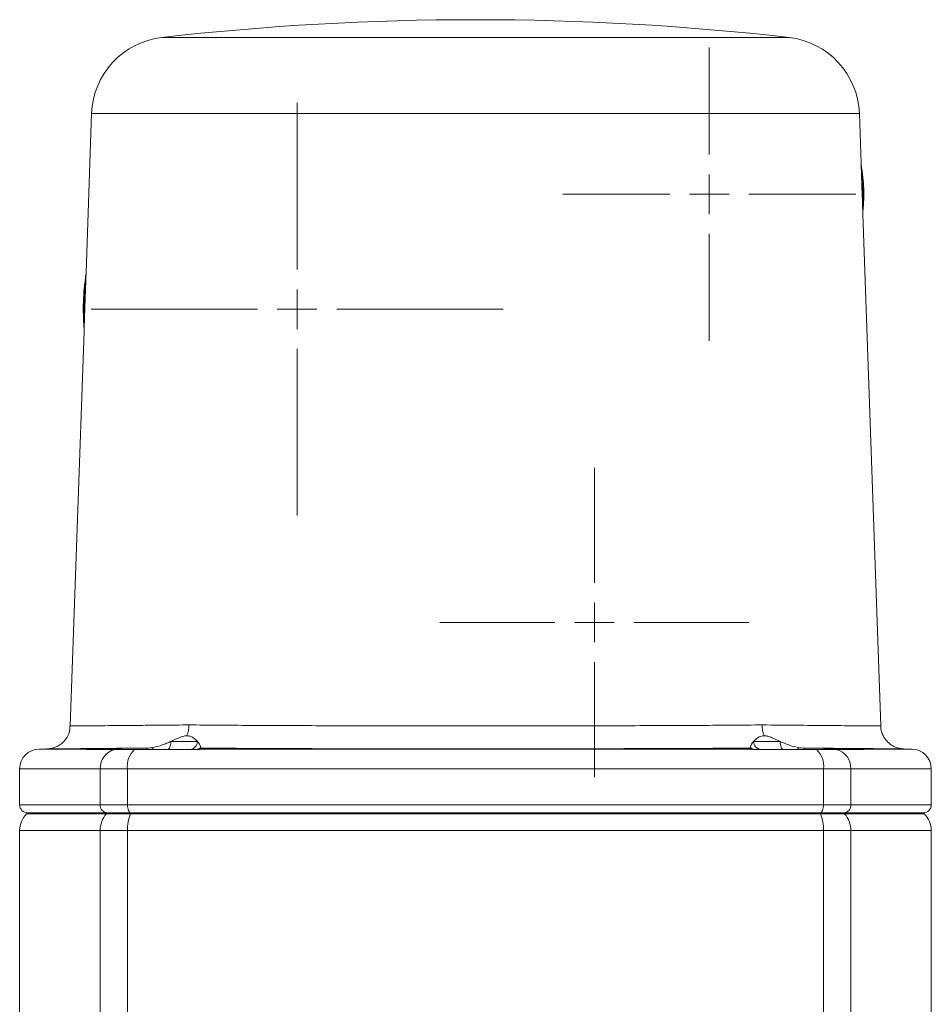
# Model space of a CAD drawing. Header units: millimetres. Extents: x 38 to 1003, y -143 to 975.
# Tile 29 of 29: x 740 to 855, y 851 to 975. Entities that reach past the tile are written whole.
import ezdxf

# ---------------------------------------------------------------- set-up
doc = ezdxf.new("R2010")
doc.units = ezdxf.units.MM

# ---------------------------------------------------------------- blocks, each defined once
blk = doc.blocks.new('SW_CENTERMARKSYMBOL_3')
at = {"color": 0, "linetype": 'Continuous', "lineweight": 0}
for p, q in [((0, 5), (0, 26)), ((0, 0), (0, 2.5)), ((-5, 0), (-26, 0)), ((0, 0), (-2.5, 0)), ((0, 0), (2.5, 0)), ((0, 0), (0, -2.5)), ((5, 0), (26, 0)), ((0, -5), (0, -26))]:
    blk.add_line(p, q, dxfattribs=at)
blk = doc.blocks.new('SW_CENTERMARKSYMBOL_4')
at = {"color": 0, "linetype": 'Continuous', "lineweight": 0}
for p, q in [((0, 5), (0, 18.5)), ((0, 0), (0, 2.5)), ((-5, 0), (-18.5, 0)), ((0, 0), (-2.5, 0)), ((0, 0), (2.5, 0)), ((0, 0), (0, -2.5)), ((5, 0), (18.5, 0)), ((0, -5), (0, -18.5))]:
    blk.add_line(p, q, dxfattribs=at)
blk = doc.blocks.new('SW_CENTERMARKSYMBOL_5')
at = {"color": 0, "linetype": 'Continuous', "lineweight": 0}
for p, q in [((0, 5), (0, 19.5)), ((0, 0), (0, 2.5)), ((-5, 0), (-19.5, 0)), ((0, 0), (-2.5, 0)), ((0, 0), (2.5, 0)), ((0, 0), (0, -2.5)), ((5, 0), (19.5, 0)), ((0, -5), (0, -19.5))]:
    blk.add_line(p, q, dxfattribs=at)

msp = doc.modelspace()

# ---------------------------------------------------------------- linework, layer by layer
at = {"color": 8, "linetype": 'Continuous', "lineweight": 15}
for p, q in [((836.82, 972.92), (757.7, 972.92)), ((845.69, 963.33), (748.84, 963.33)), ((742.22, 883.2), (748.58, 883.2)), ((845.94, 883.2), (852.31, 883.2)), ((749.92, 880.7), (739.76, 880.7)), ((854.76, 880.7), (844.61, 880.7)), ((739.76, 876.16), (749.92, 876.16)), ((844.61, 876.16), (854.76, 876.16)), ((740.64, 875.04), (750.7, 875.04)), ((843.82, 875.04), (853.88, 875.04)), ((739.76, 872.92), (749.92, 872.92)), ((841.16, 872.92), (841.16, 819.08)), ((844.61, 872.92), (844.61, 822.63)), ((844.61, 872.92), (854.76, 872.92))]:
    msp.add_line(p, q, dxfattribs=at)
at = {"color": 7, "linetype": 'Continuous', "lineweight": 15}
for p, q in [((748.84, 963.33), (748.14, 943.29)), ((845.91, 957.03), (845.69, 963.33)), ((845.88, 956.79), (845.93, 956.62)), ((848.38, 886.12), (846.13, 950.63)), ((747.88, 935.9), (746.14, 886.12)), ((758.82, 884.16), (762.18, 884.16)), ((832.35, 884.16), (835.7, 884.16)), ((743.24, 883.22), (742.22, 883.2)), ((748.24, 883.16), (751.75, 883.16)), ((751.75, 883.16), (754.26, 883.16)), ((754.26, 883.16), (762.33, 883.16)), ((762.6, 883.32), (762.6, 883.2)), ((762.6, 883.2), (831.92, 883.2)), ((831.92, 883.2), (831.92, 883.32)), ((832.19, 883.16), (840.27, 883.16)), ((838.76, 883.32), (845.94, 883.2)), ((840.27, 883.16), (842.78, 883.16)), ((842.78, 883.16), (846.29, 883.16)), ((852.31, 883.2), (851.29, 883.22)), ((739.76, 880.7), (739.76, 876.16)), ((753.36, 880.7), (749.92, 880.7)), ((749.92, 876.16), (749.92, 880.7)), ((841.16, 880.7), (753.36, 880.7)), ((753.36, 880.7), (753.36, 876.16)), ((841.16, 876.16), (841.16, 880.7)), ((844.61, 880.7), (841.16, 880.7)), ((844.61, 880.7), (844.61, 876.16)), ((854.76, 876.16), (854.76, 880.7)), ((749.92, 876.16), (753.36, 876.16)), ((753.36, 876.16), (841.16, 876.16)), ((841.16, 876.16), (844.61, 876.16)), ((740.76, 875.16), (740.64, 875.04)), ((750.81, 875.16), (740.76, 875.16)), ((750.81, 875.16), (750.7, 875.04)), ((750.7, 875.04), (753.75, 875.04)), ((753.8, 875.16), (750.81, 875.16)), ((753.8, 875.16), (753.75, 875.04)), ((753.75, 875.04), (840.78, 875.04)), ((840.73, 875.16), (753.8, 875.16)), ((843.71, 875.16), (840.73, 875.16)), ((840.73, 875.16), (840.78, 875.04)), ((840.78, 875.04), (843.82, 875.04)), ((853.76, 875.16), (843.71, 875.16)), ((843.71, 875.16), (843.82, 875.04)), ((853.88, 875.04), (853.76, 875.16)), ((739.76, 872.92), (739.76, 830.66)), ((749.92, 872.92), (749.92, 819.69)), ((749.92, 872.92), (753.36, 872.92)), ((753.36, 872.92), (753.36, 812.57)), ((753.36, 872.92), (841.16, 872.92)), ((841.16, 872.92), (844.61, 872.92)), ((854.76, 830.96), (854.76, 872.92))]:
    msp.add_line(p, q, dxfattribs=at)
at = {"color": 7, "linetype": 'Continuous', "lineweight": 15, "flags": 128}
for points in [[(758.82, 884.16), (758.81, 883.96), (758.79, 883.78), (758.76, 883.6), (758.71, 883.45), (758.66, 883.33), (758.59, 883.24), (758.52, 883.18), (758.45, 883.16)], [(835.7, 884.16), (835.71, 883.96), (835.73, 883.78), (835.77, 883.6), (835.81, 883.45), (835.87, 883.33), (835.93, 883.24), (836, 883.18), (836.07, 883.16)], [(748.58, 883.2), (754.64, 883.3), (755.77, 883.32)], [(756.6, 883.4), (756.59, 883.35), (756.57, 883.3), (756.56, 883.26), (756.54, 883.22), (756.52, 883.19), (756.5, 883.17), (756.48, 883.16), (756.47, 883.16)], [(837.92, 883.4), (837.94, 883.35), (837.95, 883.3), (837.97, 883.26), (837.99, 883.22), (838, 883.19), (838.02, 883.17), (838.04, 883.16), (838.06, 883.16)], [(753.36, 876.16), (753.37, 875.96), (753.39, 875.78), (753.44, 875.6), (753.49, 875.45), (753.56, 875.33), (753.63, 875.24), (753.71, 875.18), (753.8, 875.16)], [(841.16, 876.16), (841.16, 875.96), (841.13, 875.78), (841.09, 875.6), (841.04, 875.45), (840.97, 875.33), (840.89, 875.24), (840.81, 875.18), (840.73, 875.16)]]:
    msp.add_lwpolyline(points, dxfattribs=at)
at = {"color": 7, "linetype": 'Continuous', "lineweight": 15}
for centre, radius, start, end in [((797.26, 625.16), 350, 83.5102, 96.4898), ((758.83, 962.98), 10, 96.4898, 178), ((835.69, 962.98), 10, 2, 83.5102), ((846.08, 956.44), 0.15, 183.5276, 213.3855), ((845.19, 956.47), 0.772, 351.8325, 11.6468), ((846.26, 951.23), 0.15, 150.6066, 180.4738), ((845.37, 951.14), 0.772, 352.3533, 12.1704), ((748.85, 942.79), 0.756, 169.4446, 186.9763), ((747.98, 942.77), 0.14, 330.0226, 356.8102), ((748.63, 936.35), 0.756, 169.0206, 186.5554), ((747.76, 936.43), 0.14, 359.1883, 25.9861), ((761.21, 884.12), 0.967, 272.1787, 2.0244), ((833.31, 884.12), 0.967, 177.9756, 267.8213), ((742.26, 880.7), 2.5, 91, 180), ((752.36, 880.79), 2.44, 104.4965, 182.1348), ((756.14, 881.08), 2.8, 132.1728, 187.824), ((755.05, 883.3), 0.716, 348.7194, 1.5595), ((762.06, 884.16), 0.999, 270.0006, 302.8146), ((832.46, 884.16), 0.999, 237.1854, 269.9994), ((839.47, 883.3), 0.716, 178.4405, 191.2806), ((838.39, 881.08), 2.8, 352.176, 47.8272), ((842.17, 880.79), 2.44, 357.8652, 75.5035), ((852.26, 880.7), 2.5, 0, 89), ((740.76, 876.16), 1, 180, 270), ((750.87, 876.11), 0.953, 177.1028, 266.7752), ((843.66, 876.11), 0.953, 273.2248, 2.8972), ((853.76, 876.16), 1, 270, 0), ((742.76, 872.92), 3, 135, 180), ((753.09, 872.94), 3.18, 138.7228, 180.4505), ((758.81, 873.02), 5.45, 158.2871, 181.1), ((835.71, 873.02), 5.45, 358.9, 21.7129), ((841.43, 872.94), 3.18, 359.5495, 41.2772), ((851.76, 872.92), 3, 0, 45)]:
    msp.add_arc(centre, radius, start, end, dxfattribs=at)
at = {"color": 8, "linetype": 'Continuous', "lineweight": 15}
for centre, start, end in [((761.96, 884.12), 277.4073, 311.4617), ((832.56, 884.12), 228.5383, 262.571)]:
    msp.add_arc(centre, 0.966, start, end, dxfattribs=at)
at = {"color": 7, "linetype": 'Continuous', "lineweight": 15}
for points, knots in [([(845.93, 956.43), (845.93, 956.46), (845.92, 956.49), (845.92, 956.52), (845.92, 956.64), (845.91, 956.77), (845.91, 956.9), (845.91, 956.93), (845.91, 956.96), (845.91, 956.99), (845.91, 957), (845.91, 957.01), (845.91, 957.02), (845.91, 957.02), (845.91, 957.03), (845.91, 957.03)], [0, 0, 0, 0, 0.0000844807, 0.0000844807, 0.0000844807, 0.0004778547, 0.0004778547, 0.0004778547, 0.000576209, 0.000576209, 0.000576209, 0.000601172, 0.000601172, 0.000601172, 0.0006146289, 0.0006146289, 0.0006146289, 0.0006146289]), ([(846.11, 951.23), (846.1, 951.44), (846.09, 951.66), (846.08, 952.09), (846.07, 952.31), (846.05, 952.96), (846.03, 953.4), (846, 954.27), (845.99, 954.7), (845.96, 955.35), (845.96, 955.57), (845.94, 956), (845.93, 956.22), (845.93, 956.43)], [0, 0, 0, 0, 0.125, 0.125, 0.25, 0.25, 0.5, 0.5, 0.75, 0.75, 0.875, 0.875, 1, 1, 1, 1]), ([(845.94, 956.63), (845.98, 956.42), (846.01, 956.19), (846.08, 955.73), (846.11, 955.5), (846.18, 954.8), (846.22, 954.32), (846.25, 953.36), (846.25, 952.88), (846.22, 952.17), (846.21, 951.94), (846.18, 951.47), (846.16, 951.25), (846.14, 951.04)], [0, 0, 0, 0, 0.125, 0.125, 0.25, 0.25, 0.5, 0.5, 0.75, 0.75, 0.875, 0.875, 1, 1, 1, 1]), ([(845.95, 956.36), (845.99, 955.94), (846.02, 955.52), (846.08, 954.68), (846.1, 954.26), (846.13, 953.41), (846.14, 952.99), (846.14, 952.15), (846.14, 951.72), (846.13, 951.3)], [0, 0, 0, 0, 0.25, 0.25, 0.5, 0.5, 0.75, 0.75, 1, 1, 1, 1]), ([(846.11, 951.23), (846.11, 951.07), (846.12, 950.91), (846.13, 950.75), (846.13, 950.71), (846.13, 950.68), (846.13, 950.65), (846.13, 950.64), (846.13, 950.64), (846.13, 950.63)], [0, 0, 0, 0, 0.0004953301, 0.0004953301, 0.0004953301, 0.0006012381, 0.0006012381, 0.0006012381, 0.0006146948, 0.0006146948, 0.0006146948, 0.0006146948]), ([(747.88, 936.26), (747.87, 936.39), (747.86, 936.52), (747.84, 936.78), (747.83, 936.92), (747.81, 937.34), (747.8, 937.62), (747.78, 938.46), (747.78, 939.03), (747.82, 940.17), (747.86, 940.74), (747.94, 941.58), (747.97, 941.86), (748.02, 942.27), (748.04, 942.41), (748.07, 942.67), (748.09, 942.8), (748.11, 942.93)], [0, 0, 0, 0, 0.0625, 0.0625, 0.125, 0.125, 0.25, 0.25, 0.5, 0.5, 0.75, 0.75, 0.875, 0.875, 0.9375, 0.9375, 1, 1, 1, 1]), ([(747.89, 936.49), (747.88, 936.75), (747.88, 937.01), (747.88, 937.53), (747.88, 937.78), (747.89, 938.56), (747.9, 939.08), (747.94, 940.11), (747.96, 940.63), (748.01, 941.41), (748.02, 941.67), (748.06, 942.18), (748.08, 942.44), (748.1, 942.7)], [0, 0, 0, 0, 0.125, 0.125, 0.25, 0.25, 0.5, 0.5, 0.75, 0.75, 0.875, 0.875, 1, 1, 1, 1]), ([(748.12, 942.76), (748.12, 942.63), (748.11, 942.5), (748.1, 942.24), (748.1, 942.1), (748.09, 941.71), (748.08, 941.44), (748.05, 940.65), (748.03, 940.12), (747.99, 939.06), (747.98, 938.53), (747.95, 937.74), (747.94, 937.48), (747.92, 937.08), (747.92, 936.95), (747.91, 936.69), (747.91, 936.56), (747.9, 936.43)], [0, 0, 0, 0, 0.0625, 0.0625, 0.125, 0.125, 0.25, 0.25, 0.5, 0.5, 0.75, 0.75, 0.875, 0.875, 0.9375, 0.9375, 1, 1, 1, 1]), ([(748.12, 942.76), (748.13, 942.9), (748.13, 943.05), (748.14, 943.19), (748.14, 943.22), (748.14, 943.25), (748.14, 943.27), (748.14, 943.28), (748.14, 943.28), (748.14, 943.29)], [0, 0, 0, 0, 0.0004439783, 0.0004439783, 0.0004439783, 0.0005294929, 0.0005294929, 0.0005294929, 0.0005429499, 0.0005429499, 0.0005429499, 0.0005429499]), ([(747.9, 936.43), (747.9, 936.38), (747.9, 936.34), (747.9, 936.3), (747.89, 936.2), (747.89, 936.1), (747.89, 936), (747.89, 935.98), (747.88, 935.96), (747.88, 935.93), (747.88, 935.93), (747.88, 935.92), (747.88, 935.91), (747.88, 935.91), (747.88, 935.9), (747.88, 935.9)], [0, 0, 0, 0, 0.0001366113, 0.0001366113, 0.0001366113, 0.0004357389, 0.0004357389, 0.0004357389, 0.0005105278, 0.0005105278, 0.0005105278, 0.000529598, 0.000529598, 0.000529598, 0.0005430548, 0.0005430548, 0.0005430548, 0.0005430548]), ([(746.11, 886.12), (746.11, 885.97), (746.12, 885.53), (745.87, 884.88), (745.45, 884.25), (744.97, 883.81), (744.49, 883.52), (744.05, 883.35), (743.76, 883.27), (743.62, 883.26), (743.59, 883.25)], [0, 0, 0, 0, 0.105868, 0.314879, 0.492613, 0.647674, 0.781789, 0.894306, 0.983227, 1, 1, 1, 1]), ([(760.85, 884.87), (760.93, 885.08), (761, 885.3), (761.09, 885.76), (761.11, 886), (761.12, 886.24)], [0, 0, 0, 0, 0.5, 0.5, 1, 1, 1, 1]), ([(761.12, 886.24), (763.5, 886.22), (766.09, 886.2), (769.57, 886.18), (770.28, 886.18), (771.73, 886.17), (772.46, 886.17), (774.68, 886.16), (776.18, 886.15), (780.79, 886.14), (783.98, 886.13), (788.94, 886.12), (790.6, 886.12), (793.93, 886.11), (795.61, 886.11), (798.13, 886.11), (798.98, 886.11), (800.65, 886.11), (801.49, 886.12), (803.98, 886.12), (805.62, 886.12), (808.88, 886.12), (810.49, 886.13), (812.89, 886.13), (813.69, 886.14), (815.27, 886.14), (816.06, 886.14), (819.93, 886.16), (822.86, 886.17), (827.02, 886.19), (828.36, 886.2), (830.97, 886.22), (832.22, 886.23), (833.41, 886.24)], [0, 0, 0, 0, 0.125, 0.125, 0.15625, 0.15625, 0.1875, 0.1875, 0.25, 0.25, 0.375, 0.375, 0.4375, 0.4375, 0.5, 0.5, 0.53125, 0.53125, 0.5625, 0.5625, 0.625, 0.625, 0.6875, 0.6875, 0.71875, 0.71875, 0.75, 0.75, 0.875, 0.875, 0.9375, 0.9375, 1, 1, 1, 1]), ([(833.68, 884.87), (833.6, 885.08), (833.53, 885.3), (833.44, 885.76), (833.41, 886), (833.41, 886.24)], [0, 0, 0, 0, 0.5, 0.5, 1, 1, 1, 1]), ([(850.93, 883.26), (850.89, 883.26), (850.7, 883.28), (850.29, 883.41), (849.7, 883.69), (849.11, 884.2), (848.64, 884.9), (848.39, 885.57), (848.41, 885.99), (848.41, 886.11)], [0, 0, 0, 0, 0.034577, 0.138354, 0.306981, 0.500882, 0.696412, 0.912528, 1, 1, 1, 1]), ([(756.6, 883.4), (757, 883.47), (757.38, 883.59), (757.94, 883.78), (758.12, 883.86), (758.48, 884.01), (758.65, 884.08), (758.82, 884.16)], [0, 0, 0, 0, 0.5, 0.5, 0.75, 0.75, 1, 1, 1, 1]), ([(758.82, 884.16), (759.18, 884.32), (759.53, 884.49), (760.21, 884.77), (760.54, 884.87), (760.85, 884.87)], [0, 0, 0, 0, 0.5, 0.5, 1, 1, 1, 1]), ([(760.85, 884.87), (761, 884.87), (761.14, 884.85), (761.4, 884.76), (761.52, 884.7), (761.85, 884.5), (762.04, 884.32), (762.18, 884.16)], [0, 0, 0, 0, 0.25, 0.25, 0.5, 0.5, 1, 1, 1, 1]), ([(762.18, 884.16), (762.32, 884), (762.42, 883.85), (762.56, 883.59), (762.6, 883.47), (762.6, 883.4)], [0, 0, 0, 0, 0.5, 0.5, 1, 1, 1, 1]), ([(831.92, 883.4), (831.92, 883.47), (831.96, 883.59), (832.07, 883.78), (832.11, 883.86), (832.22, 884.01), (832.28, 884.08), (832.35, 884.16)], [0, 0, 0, 0, 0.5, 0.5, 0.75, 0.75, 1, 1, 1, 1]), ([(832.35, 884.16), (832.49, 884.32), (832.67, 884.49), (833.11, 884.77), (833.37, 884.87), (833.68, 884.87)], [0, 0, 0, 0, 0.5, 0.5, 1, 1, 1, 1]), ([(833.68, 884.87), (833.83, 884.87), (833.99, 884.85), (834.32, 884.76), (834.48, 884.7), (834.99, 884.5), (835.34, 884.32), (835.7, 884.16)], [0, 0, 0, 0, 0.25, 0.25, 0.5, 0.5, 1, 1, 1, 1]), ([(835.7, 884.16), (836.05, 884), (836.4, 883.85), (837.14, 883.59), (837.52, 883.47), (837.92, 883.4)], [0, 0, 0, 0, 0.5, 0.5, 1, 1, 1, 1]), ([(755.77, 883.32), (755.74, 883.32), (754.75, 883.31), (752.9, 883.3), (750.45, 883.28), (748.32, 883.26), (746.54, 883.24), (745.13, 883.23), (744.09, 883.23), (743.45, 883.22), (743.15, 883.22), (743.23, 883.22), (743.24, 883.22)], [0, 0, 0, 0, 0.004193, 0.122965, 0.242562, 0.364762, 0.487861, 0.606632, 0.726228, 0.848426, 0.971524, 1, 1, 1, 1]), ([(748.24, 883.16), (748.22, 883.16), (748.22, 883.16), (748.26, 883.17), (748.29, 883.18), (748.37, 883.19), (748.41, 883.19), (748.5, 883.2), (748.54, 883.2), (748.58, 883.2)], [0, 0, 0, 0, 0.25, 0.25, 0.5, 0.5, 0.75, 0.75, 1, 1, 1, 1]), ([(762.6, 883.2), (762.6, 883.2), (762.6, 883.2), (762.59, 883.19), (762.57, 883.19), (762.53, 883.18), (762.5, 883.17), (762.42, 883.16), (762.38, 883.16), (762.33, 883.16)], [0, 0, 0, 0, 0.25, 0.25, 0.5, 0.5, 0.75, 0.75, 1, 1, 1, 1]), ([(831.92, 883.32), (829.5, 883.3), (826.93, 883.29), (822.88, 883.27), (821.49, 883.26), (819.36, 883.26), (818.65, 883.25), (817.19, 883.25), (816.46, 883.25), (812.75, 883.24), (809.73, 883.23), (805.13, 883.22), (803.58, 883.22), (801.24, 883.22), (800.46, 883.22), (798.88, 883.22), (798.09, 883.22), (794.15, 883.22), (791.02, 883.22), (787.13, 883.23), (786.35, 883.23), (784.82, 883.23), (784.05, 883.23), (781.79, 883.24), (780.3, 883.24), (775.9, 883.25), (773.07, 883.26), (769.65, 883.28), (768.97, 883.28), (767.64, 883.29), (766.99, 883.29), (765.05, 883.3), (763.81, 883.31), (762.6, 883.32)], [0, 0, 0, 0, 0.125, 0.125, 0.1875, 0.1875, 0.21875, 0.21875, 0.25, 0.25, 0.375, 0.375, 0.4375, 0.4375, 0.46875, 0.46875, 0.5, 0.5, 0.625, 0.625, 0.65625, 0.65625, 0.6875, 0.6875, 0.75, 0.75, 0.875, 0.875, 0.90625, 0.90625, 0.9375, 0.9375, 1, 1, 1, 1]), ([(832.19, 883.16), (832.15, 883.16), (832.1, 883.16), (832.02, 883.17), (831.99, 883.18), (831.95, 883.19), (831.94, 883.19), (831.93, 883.2), (831.92, 883.2), (831.92, 883.2)], [0, 0, 0, 0, 0.25, 0.25, 0.5, 0.5, 0.75, 0.75, 1, 1, 1, 1]), ([(851.28, 883.22), (851.26, 883.22), (851.21, 883.22), (850.48, 883.23), (849.35, 883.23), (847.93, 883.25), (846.13, 883.26), (843.99, 883.28), (841.55, 883.3), (839.69, 883.31), (838.76, 883.32)], [0, 0, 0, 0, 0.123011, 0.275635, 0.394922, 0.515038, 0.637767, 0.761399, 0.880289, 1, 1, 1, 1]), ([(845.94, 883.2), (845.99, 883.2), (846.03, 883.2), (846.11, 883.19), (846.16, 883.19), (846.23, 883.18), (846.27, 883.17), (846.31, 883.16), (846.3, 883.16), (846.29, 883.16)], [0, 0, 0, 0, 0.25, 0.25, 0.5, 0.5, 0.75, 0.75, 1, 1, 1, 1])]:
    msp.add_open_spline(points, degree=3, knots=knots, dxfattribs=at)
for points in [[(845.95, 956.36), (845.93, 956.58), (845.91, 956.81), (845.91, 957.03)], [(845.94, 956.63), (845.92, 956.76), (845.91, 956.89), (845.91, 957.03)], [(846.13, 951.3), (846.12, 951.08), (846.12, 950.86), (846.13, 950.63)], [(846.14, 951.04), (846.13, 950.9), (846.12, 950.77), (846.13, 950.63)], [(748.1, 942.7), (748.12, 942.89), (748.13, 943.09), (748.14, 943.29)], [(748.11, 942.93), (748.13, 943.05), (748.14, 943.17), (748.14, 943.29)], [(747.89, 936.49), (747.89, 936.29), (747.89, 936.1), (747.88, 935.9)], [(747.88, 936.26), (747.89, 936.14), (747.89, 936.02), (747.88, 935.9)], [(755.77, 883.32), (756.05, 883.32), (756.33, 883.35), (756.6, 883.4)], [(762.6, 883.4), (762.6, 883.35), (762.6, 883.32), (762.6, 883.32)], [(831.92, 883.32), (831.92, 883.32), (831.92, 883.35), (831.92, 883.4)], [(837.92, 883.4), (838.2, 883.35), (838.48, 883.32), (838.76, 883.32)]]:
    msp.add_open_spline(points, degree=3, dxfattribs=at)
at = {"color": 8, "linetype": 'Continuous', "lineweight": 15}
for points, knots in [([(746.18, 886.11), (746.17, 886.11), (746.1, 886.11), (746.37, 886.12), (746.95, 886.12), (747.94, 886.13), (749.27, 886.14), (750.93, 886.15), (752.91, 886.17), (755.23, 886.19), (757.94, 886.21), (760.03, 886.23), (761.12, 886.24)], [0, 0, 0, 0, 0.023066, 0.128889, 0.234712, 0.34361, 0.452507, 0.558331, 0.664154, 0.773051, 0.881949, 1, 1, 1, 1]), ([(833.41, 886.24), (834.88, 886.23), (837.84, 886.2), (841.05, 886.17), (843.41, 886.15), (845.1, 886.14), (846.48, 886.13), (847.57, 886.12), (848.27, 886.11), (848.32, 886.11), (848.34, 886.11)], [0, 0, 0, 0, 0.161261, 0.325184, 0.430653, 0.536855, 0.645366, 0.754675, 0.888125, 1, 1, 1, 1])]:
    msp.add_open_spline(points, degree=3, knots=knots, dxfattribs=at)

# ---------------------------------------------------------------- block references
at = {"color": 7, "linetype": 'Continuous', "lineweight": 0}
for name, p in [('SW_CENTERMARKSYMBOL_4', (826.76, 953.16)), ('SW_CENTERMARKSYMBOL_3', (774.76, 938.66)), ('SW_CENTERMARKSYMBOL_5', (812.26, 899.16))]:
    msp.add_blockref(name, p, dxfattribs=at)

doc.saveas('drawing.dxf')
